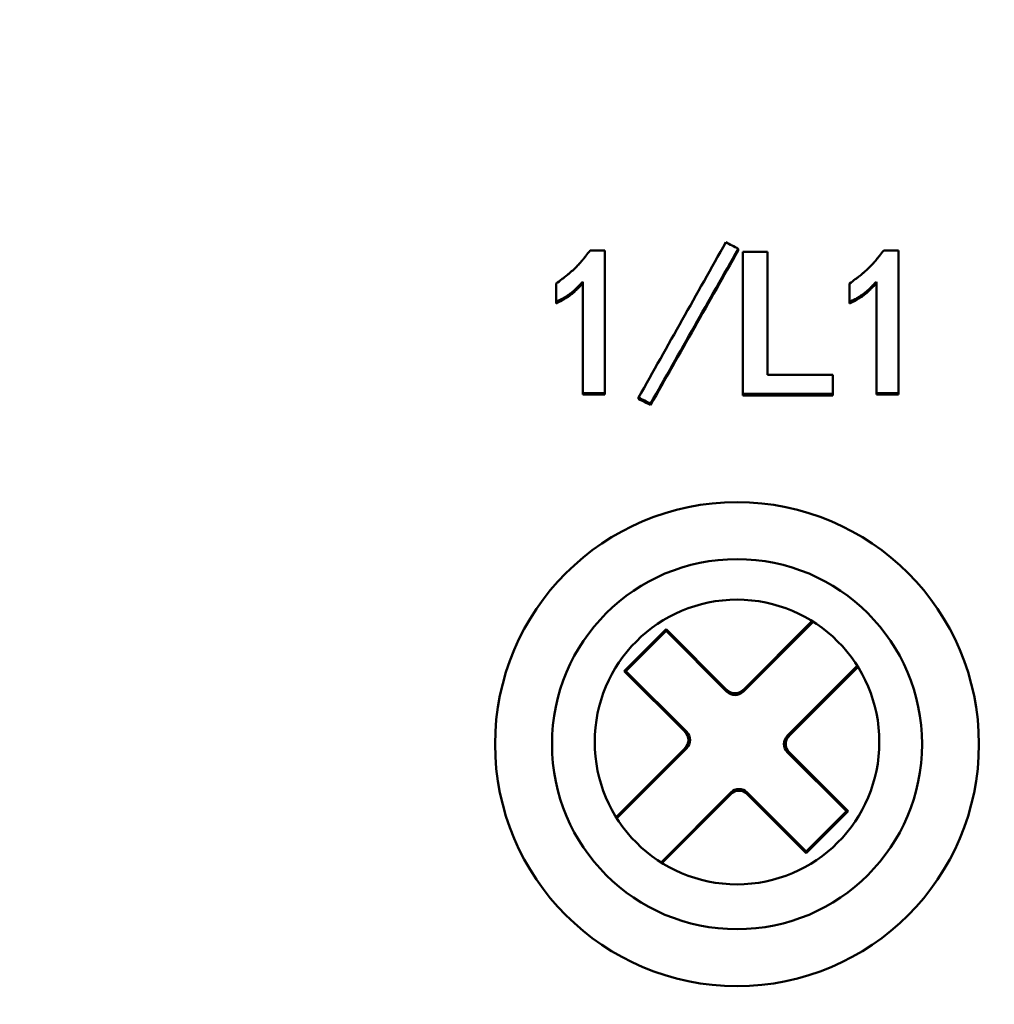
# Model space of a CAD drawing. Header units: millimetres. Extents: x 1837 to 2531, y 1683 to 1885.
# Tile 10 of 37: x 1869 to 1886, y 1831 to 1848. Entities that reach past the tile are written whole.
import ezdxf

# ---------------------------------------------------------------- set-up
doc = ezdxf.new("R2010")
doc.units = ezdxf.units.MM
doc.layers.get('0').update_dxf_attribs({"lineweight": 40})
doc.layers.add('Видимый контур (ГОСТ)', color=7, linetype='Continuous', lineweight=50)
doc.styles.add('ГОСТ', font='isocpeur.ttf', dxfattribs={"oblique": 10})
doc.dimstyles.new('ISO-25', dxfattribs={"dimtxt": 3.5, "dimasz": 2.5, "dimexe": 1.25, "dimexo": 0.625, "dimtad": 1, "dimtoh": 1, "dimdec": 0, "dimtxsty": 'ГОСТ', "dimcen": 2.5, "dimadec": 0, "dimazin": 0, "dimtfac": 1, "dimtdec": 0, "dimtmove": 0, "dimatfit": 3, "dimfxl": 1, "dimarcsym": 0})

# ---------------------------------------------------------------- blocks, each defined once
blk = doc.blocks.new('*D39')
at = {"color": 0, "lineweight": -2, "transparency": 16777216}
for p, q in [((1888.76, 1858.287), (1843.83, 1858.287)), ((1846.33, 1853.287), (1846.33, 1688.287)), ((1888.76, 1683.287), (1843.83, 1683.287))]:
    blk.add_line(p, q, dxfattribs=at)
at = {"color": 0, "transparency": 16777216}
for points in [[(1845.497, 1853.287), (1847.164, 1853.287), (1846.33, 1858.287)], [(1845.497, 1688.287), (1847.164, 1688.287), (1846.33, 1683.287)]]:
    blk.add_solid(points, dxfattribs=at)
at = {"layer": 'Defpoints', "color": 0, "transparency": 16777216}
for p in [(1890.01, 1858.287), (1846.33, 1683.287), (1890.01, 1683.287)]:
    blk.add_point(p, dxfattribs=at)
at = {"color": 0, "transparency": 16777216, "insert": (1841.58, 1770.787), "char_height": 7, "attachment_point": 5, "rotation": 90, "style": 'ГОСТ'}
blk.add_mtext('175', dxfattribs=at)

msp = doc.modelspace()

# ---------------------------------------------------------------- linework, layer by layer
at = {"layer": 'Видимый контур (ГОСТ)'}
for p, q in [((1881.373, 1844.41), (1881.373, 1844.438)), ((1879.029, 1844.41), (1878.771, 1844.41)), ((1879.029, 1844.41), (1879.029, 1841.902)), ((1881.453, 1841.888), (1881.453, 1844.382)), ((1881.883, 1844.382), (1881.453, 1844.382)), ((1881.883, 1844.382), (1881.883, 1842.226)), ((1884.185, 1844.41), (1883.927, 1844.41)), ((1884.185, 1844.41), (1884.185, 1841.902)), ((1878.172, 1843.505), (1878.172, 1843.827)), ((1878.641, 1841.902), (1878.641, 1843.859)), ((1883.329, 1843.505), (1883.329, 1843.827)), ((1883.798, 1841.902), (1883.798, 1843.859)), ((1878.172, 1843.478), (1878.172, 1843.505)), ((1883.329, 1843.478), (1883.329, 1843.505)), ((1883.035, 1842.226), (1881.883, 1842.226)), ((1883.035, 1842.226), (1883.035, 1841.888)), ((1878.641, 1841.877), (1878.641, 1841.902)), ((1878.641, 1841.902), (1879.029, 1841.902)), ((1878.641, 1841.877), (1879.029, 1841.877)), ((1879.029, 1841.877), (1879.029, 1841.902)), ((1881.453, 1841.863), (1881.453, 1841.888)), ((1881.453, 1841.888), (1883.035, 1841.888)), ((1881.453, 1841.863), (1883.035, 1841.863)), ((1883.035, 1841.863), (1883.035, 1841.888)), ((1883.798, 1841.877), (1883.798, 1841.902)), ((1883.798, 1841.902), (1884.185, 1841.902)), ((1883.798, 1841.877), (1884.185, 1841.877)), ((1884.185, 1841.877), (1884.185, 1841.902)), ((1879.62, 1841.8), (1879.62, 1841.825)), ((1879.831, 1841.693), (1879.831, 1841.717)), ((1881.456, 1836.688), (1882.667, 1837.899)), ((1881.456, 1836.658), (1882.686, 1837.888)), ((1880.105, 1837.756), (1879.369, 1837.019)), ((1880.105, 1837.726), (1879.398, 1837.019)), ((1881.173, 1836.688), (1880.105, 1837.756)), ((1880.105, 1837.726), (1880.105, 1837.756)), ((1881.173, 1836.658), (1880.105, 1837.726)), ((1879.369, 1837.019), (1880.437, 1835.951)), ((1879.398, 1837.019), (1879.369, 1837.019)), ((1879.398, 1837.019), (1880.466, 1835.951)), ((1883.463, 1837.11), (1882.234, 1835.881)), ((1883.475, 1837.092), (1882.264, 1835.881)), ((1879.225, 1834.457), (1880.437, 1835.669)), ((1879.237, 1834.439), (1880.466, 1835.669)), ((1883.273, 1834.559), (1882.234, 1835.598)), ((1883.302, 1834.559), (1882.264, 1835.598)), ((1881.244, 1834.891), (1880.015, 1833.661)), ((1881.244, 1834.861), (1880.033, 1833.65)), ((1881.527, 1834.891), (1882.565, 1833.852)), ((1881.527, 1834.861), (1882.565, 1833.823)), ((1882.565, 1833.852), (1883.273, 1834.559)), ((1882.565, 1833.823), (1883.302, 1834.559)), ((1883.273, 1834.559), (1883.302, 1834.559)), ((1882.565, 1833.852), (1882.565, 1833.823))]:
    msp.add_line(p, q, dxfattribs=at)
for centre, radius in [((1881.35, 1835.737), 4.25), ((1881.35, 1835.737), 3.25), ((1881.35, 1835.775), 2.5)]:
    msp.add_circle(centre, radius, dxfattribs=at)
for centre, start, end in [((1880.295, 1835.81), 314.9964, 45.0036), ((1880.325, 1835.81), 314.9964, 45.0036), ((1881.385, 1834.749), 44.9964, 135.0036), ((1881.385, 1834.72), 44.9964, 135.0036)]:
    msp.add_arc(centre, 0.2, start, end, dxfattribs=at)
for centre, major_axis, ratio, start_param, end_param in [((1880.387, 1819.751), (-128.142, -229.777), 0.043521, 4.628543, 4.640471), ((1880.602, 1819.697), (129.417, 230.216), 0.043514, 1.487606, 1.499483), ((1880.602, 1819.688), (129.464, 229.955), 0.043564, 1.487636, 1.499509), ((1881.315, 1836.83), (0, -0.2), 0.999695, 5.497939, 7.068431), ((1881.315, 1836.8), (0, -0.2), 0.999695, 5.497939, 7.068431), ((1882.375, 1835.739), (-0.2, 0), 0.999695, 5.497939, 7.068431), ((1882.405, 1835.739), (-0.2, 0), 0.999695, 5.497939, 7.068431)]:
    msp.add_ellipse(centre, major_axis=major_axis, ratio=ratio, start_param=start_param, end_param=end_param, dxfattribs=at)
for points, knots in [([(1881.373, 1844.438), (1881.336, 1844.457), (1881.3, 1844.476), (1881.227, 1844.514), (1881.19, 1844.533), (1881.154, 1844.552)], [-0.02472768, -0.02472768, -0.02472768, -0.02472768, -0.01236384, -0.01236384, 0, 0, 0, 0]), ([(1878.771, 1844.41), (1878.742, 1844.373), (1878.717, 1844.341), (1878.696, 1844.313), (1878.685, 1844.299), (1878.675, 1844.287), (1878.666, 1844.275), (1878.661, 1844.27), (1878.657, 1844.264), (1878.652, 1844.259), (1878.65, 1844.257), (1878.648, 1844.254), (1878.646, 1844.252), (1878.644, 1844.249), (1878.644, 1844.248), (1878.641, 1844.245), (1878.639, 1844.242), (1878.634, 1844.237), (1878.632, 1844.234), (1878.628, 1844.23), (1878.625, 1844.227), (1878.623, 1844.223), (1878.616, 1844.216), (1878.61, 1844.209), (1878.605, 1844.202), (1878.591, 1844.186), (1878.579, 1844.174), (1878.569, 1844.163), (1878.543, 1844.135), (1878.525, 1844.117), (1878.499, 1844.091), (1878.476, 1844.07), (1878.452, 1844.048), (1878.426, 1844.025), (1878.412, 1844.014), (1878.399, 1844.002), (1878.384, 1843.99), (1878.374, 1843.981), (1878.363, 1843.973), (1878.351, 1843.963), (1878.348, 1843.96), (1878.342, 1843.956), (1878.34, 1843.954), (1878.338, 1843.953), (1878.338, 1843.953), (1878.337, 1843.952), (1878.335, 1843.951), (1878.334, 1843.95), (1878.333, 1843.949), (1878.331, 1843.947), (1878.328, 1843.945), (1878.325, 1843.943), (1878.321, 1843.939), (1878.315, 1843.935), (1878.309, 1843.93), (1878.298, 1843.922), (1878.285, 1843.912), (1878.271, 1843.901), (1878.242, 1843.879), (1878.206, 1843.852), (1878.172, 1843.827)], [0, 0, 0, 0, 0.125, 0.125, 0.125, 0.1875, 0.1875, 0.1875, 0.21875, 0.21875, 0.21875, 0.234375, 0.234375, 0.234375, 0.25, 0.25, 0.25, 0.259915, 0.259915, 0.259915, 0.270455, 0.270455, 0.270455, 0.293745, 0.293745, 0.293745, 0.351945, 0.351945, 0.351945, 0.5, 0.5, 0.5, 0.625, 0.625, 0.625, 0.6875, 0.6875, 0.6875, 0.734375, 0.734375, 0.734375, 0.749999, 0.749999, 0.749999, 0.762269, 0.762269, 0.762269, 0.773329, 0.773329, 0.773329, 0.793111, 0.793111, 0.793111, 0.827319, 0.827319, 0.827319, 0.886323, 0.886323, 0.886323, 1, 1, 1, 1]), ([(1883.927, 1844.41), (1883.899, 1844.373), (1883.874, 1844.341), (1883.852, 1844.313), (1883.841, 1844.299), (1883.831, 1844.287), (1883.822, 1844.275), (1883.817, 1844.27), (1883.813, 1844.264), (1883.809, 1844.259), (1883.807, 1844.257), (1883.805, 1844.254), (1883.803, 1844.252), (1883.801, 1844.249), (1883.8, 1844.248), (1883.797, 1844.245), (1883.795, 1844.242), (1883.791, 1844.237), (1883.788, 1844.234), (1883.785, 1844.23), (1883.782, 1844.227), (1883.779, 1844.223), (1883.773, 1844.216), (1883.767, 1844.209), (1883.761, 1844.202), (1883.747, 1844.186), (1883.735, 1844.174), (1883.725, 1844.163), (1883.699, 1844.135), (1883.682, 1844.117), (1883.655, 1844.091), (1883.633, 1844.07), (1883.608, 1844.048), (1883.582, 1844.025), (1883.569, 1844.014), (1883.555, 1844.002), (1883.541, 1843.99), (1883.53, 1843.981), (1883.519, 1843.973), (1883.508, 1843.963), (1883.504, 1843.96), (1883.499, 1843.956), (1883.496, 1843.954), (1883.495, 1843.953), (1883.494, 1843.953), (1883.493, 1843.952), (1883.492, 1843.951), (1883.491, 1843.95), (1883.489, 1843.949), (1883.487, 1843.947), (1883.485, 1843.945), (1883.482, 1843.943), (1883.477, 1843.939), (1883.472, 1843.935), (1883.465, 1843.93), (1883.455, 1843.922), (1883.442, 1843.912), (1883.427, 1843.901), (1883.399, 1843.879), (1883.363, 1843.852), (1883.329, 1843.827)], [0, 0, 0, 0, 0.125, 0.125, 0.125, 0.1875, 0.1875, 0.1875, 0.21875, 0.21875, 0.21875, 0.234375, 0.234375, 0.234375, 0.2499999, 0.2499999, 0.2499999, 0.2599146, 0.2599146, 0.2599146, 0.2704548, 0.2704548, 0.2704548, 0.2937454, 0.2937454, 0.2937454, 0.351945, 0.351945, 0.351945, 0.4999997, 0.4999997, 0.4999997, 0.6249997, 0.6249997, 0.6249997, 0.6875, 0.6875, 0.6875, 0.734375, 0.734375, 0.734375, 0.7499993, 0.7499993, 0.7499993, 0.7622691, 0.7622691, 0.7622691, 0.7733292, 0.7733292, 0.7733292, 0.7931106, 0.7931106, 0.7931106, 0.8273192, 0.8273192, 0.8273192, 0.886323, 0.886323, 0.886323, 1, 1, 1, 1]), ([(1878.172, 1843.505), (1878.202, 1843.52), (1878.227, 1843.533), (1878.249, 1843.545), (1878.26, 1843.55), (1878.271, 1843.556), (1878.28, 1843.56), (1878.284, 1843.563), (1878.288, 1843.565), (1878.293, 1843.567), (1878.295, 1843.569), (1878.297, 1843.57), (1878.298, 1843.571), (1878.3, 1843.572), (1878.301, 1843.572), (1878.304, 1843.574), (1878.308, 1843.576), (1878.316, 1843.581), (1878.321, 1843.584), (1878.327, 1843.587), (1878.333, 1843.591), (1878.338, 1843.594), (1878.351, 1843.601), (1878.361, 1843.608), (1878.37, 1843.614), (1878.392, 1843.628), (1878.407, 1843.639), (1878.427, 1843.654), (1878.444, 1843.668), (1878.462, 1843.682), (1878.481, 1843.699), (1878.49, 1843.707), (1878.499, 1843.715), (1878.509, 1843.724), (1878.513, 1843.729), (1878.518, 1843.733), (1878.523, 1843.738), (1878.525, 1843.74), (1878.528, 1843.743), (1878.53, 1843.745), (1878.533, 1843.747), (1878.536, 1843.751), (1878.538, 1843.752), (1878.539, 1843.753), (1878.539, 1843.754), (1878.54, 1843.754), (1878.541, 1843.755), (1878.541, 1843.756), (1878.542, 1843.757), (1878.544, 1843.758), (1878.545, 1843.76), (1878.547, 1843.761), (1878.55, 1843.764), (1878.553, 1843.768), (1878.557, 1843.772), (1878.564, 1843.779), (1878.572, 1843.787), (1878.581, 1843.796), (1878.599, 1843.814), (1878.62, 1843.837), (1878.641, 1843.859)], [0, 0, 0, 0, 0.125, 0.125, 0.125, 0.1875, 0.1875, 0.1875, 0.21875, 0.21875, 0.21875, 0.234375, 0.234375, 0.234375, 0.25, 0.25, 0.25, 0.270468, 0.270468, 0.270468, 0.293772, 0.293772, 0.293772, 0.351987, 0.351987, 0.351987, 0.5, 0.5, 0.5, 0.624999, 0.624999, 0.624999, 0.6875, 0.6875, 0.6875, 0.71875, 0.71875, 0.71875, 0.734375, 0.734375, 0.734375, 0.749999, 0.749999, 0.749999, 0.762278, 0.762278, 0.762278, 0.773343, 0.773343, 0.773343, 0.793129, 0.793129, 0.793129, 0.827339, 0.827339, 0.827339, 0.886336, 0.886336, 0.886336, 1, 1, 1, 1]), ([(1878.172, 1843.478), (1878.231, 1843.507), (1878.275, 1843.53), (1878.304, 1843.547), (1878.306, 1843.548), (1878.31, 1843.55), (1878.313, 1843.551), (1878.316, 1843.553), (1878.318, 1843.555), (1878.321, 1843.556), (1878.327, 1843.56), (1878.332, 1843.563), (1878.338, 1843.566), (1878.349, 1843.573), (1878.36, 1843.58), (1878.37, 1843.586), (1878.39, 1843.6), (1878.409, 1843.613), (1878.427, 1843.627), (1878.445, 1843.641), (1878.462, 1843.655), (1878.481, 1843.671), (1878.499, 1843.688), (1878.518, 1843.705), (1878.538, 1843.725), (1878.54, 1843.727), (1878.541, 1843.728), (1878.542, 1843.729), (1878.544, 1843.731), (1878.545, 1843.732), (1878.547, 1843.734), (1878.55, 1843.737), (1878.554, 1843.741), (1878.557, 1843.744), (1878.565, 1843.752), (1878.572, 1843.76), (1878.581, 1843.769), (1878.598, 1843.787), (1878.618, 1843.808), (1878.641, 1843.832)], [0, 0, 0, 0, 0.25, 0.25, 0.25, 0.265625, 0.265625, 0.265625, 0.28125, 0.28125, 0.28125, 0.3125, 0.3125, 0.3125, 0.375, 0.375, 0.375, 0.5, 0.5, 0.5, 0.625, 0.625, 0.625, 0.75, 0.75, 0.75, 0.765625, 0.765625, 0.765625, 0.78125, 0.78125, 0.78125, 0.8125, 0.8125, 0.8125, 0.875, 0.875, 0.875, 1, 1, 1, 1]), ([(1883.329, 1843.505), (1883.358, 1843.52), (1883.384, 1843.533), (1883.406, 1843.545), (1883.417, 1843.55), (1883.427, 1843.556), (1883.436, 1843.56), (1883.441, 1843.563), (1883.445, 1843.565), (1883.449, 1843.567), (1883.451, 1843.569), (1883.453, 1843.57), (1883.455, 1843.571), (1883.457, 1843.572), (1883.458, 1843.572), (1883.461, 1843.574), (1883.464, 1843.576), (1883.472, 1843.581), (1883.478, 1843.584), (1883.484, 1843.587), (1883.489, 1843.591), (1883.494, 1843.594), (1883.507, 1843.601), (1883.517, 1843.608), (1883.526, 1843.614), (1883.549, 1843.628), (1883.563, 1843.639), (1883.584, 1843.654), (1883.601, 1843.668), (1883.619, 1843.682), (1883.637, 1843.699), (1883.646, 1843.707), (1883.656, 1843.715), (1883.665, 1843.724), (1883.67, 1843.729), (1883.675, 1843.733), (1883.679, 1843.738), (1883.682, 1843.74), (1883.684, 1843.743), (1883.687, 1843.745), (1883.689, 1843.747), (1883.693, 1843.751), (1883.694, 1843.752), (1883.695, 1843.753), (1883.696, 1843.754), (1883.696, 1843.754), (1883.697, 1843.755), (1883.698, 1843.756), (1883.699, 1843.757), (1883.7, 1843.758), (1883.702, 1843.76), (1883.703, 1843.761), (1883.706, 1843.764), (1883.71, 1843.768), (1883.714, 1843.772), (1883.72, 1843.779), (1883.728, 1843.787), (1883.738, 1843.796), (1883.755, 1843.814), (1883.777, 1843.837), (1883.798, 1843.859)], [0.0000001, 0.0000001, 0.0000001, 0.0000001, 0.125, 0.125, 0.125, 0.1875, 0.1875, 0.1875, 0.21875, 0.21875, 0.21875, 0.234375, 0.234375, 0.234375, 0.2499999, 0.2499999, 0.2499999, 0.2704682, 0.2704682, 0.2704682, 0.2937719, 0.2937719, 0.2937719, 0.3519868, 0.3519868, 0.3519868, 0.4999995, 0.4999995, 0.4999995, 0.6249994, 0.6249994, 0.6249994, 0.6875, 0.6875, 0.6875, 0.71875, 0.71875, 0.71875, 0.734375, 0.734375, 0.734375, 0.7499989, 0.7499989, 0.7499989, 0.7622776, 0.7622776, 0.7622776, 0.773343, 0.773343, 0.773343, 0.7931293, 0.7931293, 0.7931293, 0.8273393, 0.8273393, 0.8273393, 0.8863364, 0.8863364, 0.8863364, 1, 1, 1, 1]), ([(1883.329, 1843.478), (1883.388, 1843.507), (1883.432, 1843.53), (1883.461, 1843.547), (1883.462, 1843.548), (1883.466, 1843.55), (1883.469, 1843.551), (1883.472, 1843.553), (1883.475, 1843.555), (1883.478, 1843.556), (1883.483, 1843.56), (1883.489, 1843.563), (1883.494, 1843.566), (1883.505, 1843.573), (1883.516, 1843.58), (1883.526, 1843.586), (1883.547, 1843.6), (1883.566, 1843.613), (1883.584, 1843.627), (1883.601, 1843.641), (1883.619, 1843.655), (1883.637, 1843.671), (1883.655, 1843.688), (1883.674, 1843.705), (1883.694, 1843.725), (1883.697, 1843.727), (1883.697, 1843.728), (1883.699, 1843.729), (1883.7, 1843.731), (1883.702, 1843.732), (1883.703, 1843.734), (1883.707, 1843.737), (1883.71, 1843.741), (1883.714, 1843.744), (1883.721, 1843.752), (1883.729, 1843.76), (1883.738, 1843.769), (1883.755, 1843.787), (1883.775, 1843.808), (1883.798, 1843.832)], [0.0000001, 0.0000001, 0.0000001, 0.0000001, 0.25, 0.25, 0.25, 0.265625, 0.265625, 0.265625, 0.28125, 0.28125, 0.28125, 0.3125, 0.3125, 0.3125, 0.375, 0.375, 0.375, 0.5, 0.5, 0.5, 0.625, 0.625, 0.625, 0.75, 0.75, 0.75, 0.765625, 0.765625, 0.765625, 0.78125, 0.78125, 0.78125, 0.8125, 0.8125, 0.8125, 0.875, 0.875, 0.875, 1, 1, 1, 1]), ([(1879.62, 1841.825), (1879.656, 1841.807), (1879.691, 1841.789), (1879.761, 1841.753), (1879.796, 1841.735), (1879.831, 1841.717)], [-0.02366928, -0.02366928, -0.02366928, -0.02366928, -0.01183464, -0.01183464, 0, 0, 0, 0]), ([(1879.62, 1841.8), (1879.656, 1841.782), (1879.691, 1841.764), (1879.761, 1841.729), (1879.796, 1841.711), (1879.831, 1841.693)], [-0.02366198, -0.02366198, -0.02366198, -0.02366198, -0.01183099, -0.01183099, 0, 0, 0, 0])]:
    msp.add_open_spline(points, degree=3, knots=knots, dxfattribs=at)

# ---------------------------------------------------------------- dimensions: what is measured, and where the dimension line sits
dim = msp.add_linear_dim(base=(1846.33, 1683.287), p1=(1890.01, 1858.287), p2=(1890.01, 1683.287), angle=90, dimstyle='ISO-25')
dim.commit()
dim.dimension.update_dxf_attribs({"geometry": '*D39', "text_midpoint": (1841.58, 1770.787)})

doc.saveas('drawing.dxf')
